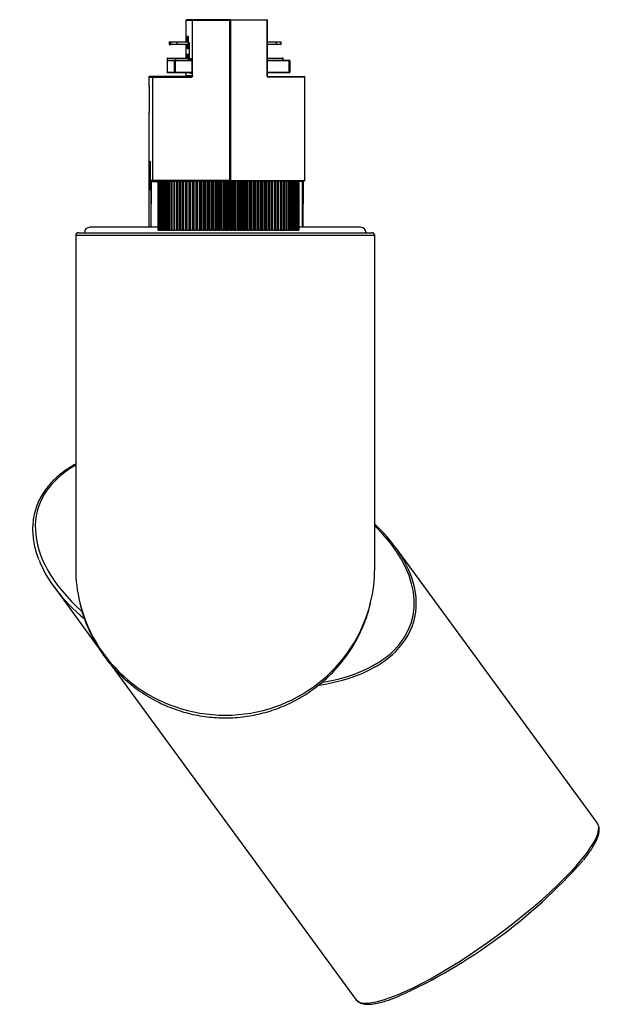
# Model space of a CAD drawing. Header units: millimetres. Extents: x 344 to 984, y 298 to 684.
# Tile 1 of 20: x 344 to 450, y 298 to 479. Entities that reach past the tile are written whole.
import ezdxf

# ---------------------------------------------------------------- set-up
doc = ezdxf.new("R2010")
doc.units = ezdxf.units.MM

msp = doc.modelspace()

# ---------------------------------------------------------------- linework, layer by layer
at = {"color": 7, "linetype": 'Continuous', "lineweight": 25}
for p, q in [((374.15, 479.07), (375.25, 479.07)), ((374.15, 475.12), (374.15, 479.07)), ((375.35, 479.17), (374.25, 479.17)), ((375.25, 479.07), (375.25, 468.82)), ((375.3, 479.07), (375.25, 479.07)), ((375.3, 468.82), (375.3, 479.07)), ((375.3, 479.07), (382.08, 479.07)), ((382.08, 479.17), (375.35, 479.17)), ((382.08, 479.17), (382.28, 479.17)), ((382.08, 479.07), (382.08, 449.57)), ((382.08, 479.07), (382.18, 479.07)), ((382.18, 449.57), (382.18, 479.07)), ((382.28, 479.07), (382.18, 479.07)), ((382.28, 479.17), (388.95, 479.17)), ((382.28, 479.07), (382.28, 449.57)), ((389, 479.07), (382.28, 479.07)), ((389, 468.82), (389, 479.07)), ((389, 479.07), (389.05, 479.07)), ((389.05, 479.07), (389.05, 468.82)), ((371.01, 475.12), (371.01, 474.62)), ((371.01, 475.12), (371.01, 474.62)), ((371.01, 475.12), (371.31, 475.12)), ((371.01, 475.12), (371.01, 475.12)), ((371.31, 474.62), (371.31, 475.12)), ((371.31, 475.12), (372.41, 475.12)), ((372.41, 475.12), (372.41, 474.62)), ((372.41, 475.12), (374.56, 475.12)), ((374.56, 476.08), (374.31, 476.08)), ((374.41, 475.98), (374.56, 475.98)), ((374.56, 473.88), (374.56, 476.08)), ((389.05, 475.12), (390.72, 475.12)), ((390.72, 474.62), (390.72, 475.12)), ((390.72, 475.12), (391.61, 475.12)), ((391.61, 474.62), (391.61, 475.12)), ((371.01, 474.62), (371.31, 474.62)), ((371.01, 474.62), (371.01, 474.62)), ((372.41, 474.62), (371.31, 474.62)), ((374.56, 474.62), (372.41, 474.62)), ((374.15, 472.12), (374.15, 474.62)), ((374.31, 473.88), (374.56, 473.88)), ((374.56, 473.98), (374.41, 473.98)), ((390.72, 474.62), (389.05, 474.62)), ((391.61, 474.62), (390.72, 474.62)), ((371.91, 471.62), (370.61, 471.62)), ((370.61, 471.62), (370.61, 469.52)), ((370.65, 472.02), (370.65, 471.7)), ((370.71, 471.72), (372.01, 471.72)), ((370.75, 472.12), (372.24, 472.12)), ((372.13, 471.62), (371.91, 471.62)), ((371.91, 471.62), (371.91, 469.52)), ((372.01, 471.72), (372.12, 471.72)), ((372.12, 471.72), (375.21, 471.72)), ((372.13, 471.62), (372.13, 469.52)), ((372.17, 472.02), (372.17, 471.72)), ((372.24, 472.12), (374.56, 472.12)), ((374.56, 472.78), (374.19, 472.78)), ((374.29, 472.68), (374.56, 472.68)), ((374.56, 471.72), (374.56, 472.78)), ((375.21, 471.98), (374.83, 471.98)), ((374.93, 471.88), (375.21, 471.88)), ((375.21, 469.32), (375.21, 471.98)), ((389.05, 472.12), (391.77, 472.12)), ((389.05, 471.72), (393.01, 471.72)), ((391.77, 472.12), (391.87, 472.12)), ((391.87, 472.02), (391.87, 471.72)), ((391.97, 471.72), (391.97, 472.02)), ((393.01, 471.72), (393.1, 471.72)), ((393.02, 471.62), (393.02, 469.52)), ((393.2, 471.62), (393.02, 471.62)), ((393.2, 471.62), (393.2, 469.52)), ((370.61, 469.52), (371.91, 469.52)), ((372.01, 469.42), (370.71, 469.42)), ((371.91, 469.52), (372.13, 469.52)), ((372.12, 469.42), (372.01, 469.42)), ((375.21, 469.42), (372.12, 469.42)), ((374.15, 468.82), (374.15, 469.42)), ((374.83, 469.32), (375.21, 469.32)), ((393.01, 469.42), (389.05, 469.42)), ((393.1, 469.42), (393.01, 469.42)), ((393.02, 469.52), (393.2, 469.52)), ((367.27, 468.62), (367.27, 466.89)), ((367.27, 468.62), (367.93, 468.62)), ((367.27, 468.62), (367.27, 466.89)), ((368.03, 468.72), (367.37, 468.72)), ((367.37, 468.72), (367.37, 468.72)), ((367.93, 468.62), (375.1, 468.62)), ((367.93, 468.62), (367.93, 449.57)), ((375.15, 468.72), (368.03, 468.72)), ((375.25, 468.82), (374.15, 468.82)), ((375.3, 468.82), (375.25, 468.82)), ((389, 468.82), (389.05, 468.82)), ((389.15, 468.72), (395.83, 468.72)), ((395.93, 449.57), (395.93, 468.62)), ((367.36, 466.89), (367.27, 466.89)), ((367.36, 462.12), (367.36, 466.89)), ((367.27, 462.12), (367.27, 440.98)), ((367.27, 462.12), (367.36, 462.12)), ((367.93, 449.57), (367.64, 449.57)), ((367.74, 449.47), (368.03, 449.47)), ((382.08, 449.57), (367.93, 449.57)), ((368.03, 449.47), (382.08, 449.47)), ((368.93, 449.47), (368.93, 440.47)), ((368.94, 449.47), (368.94, 440.47)), ((368.94, 449.47), (368.94, 440.47)), ((368.94, 449.47), (368.94, 449.47)), ((368.94, 449.47), (368.94, 440.47)), ((368.95, 449.47), (368.95, 440.47)), ((368.98, 449.47), (368.98, 440.47)), ((369, 449.47), (369, 440.47)), ((369, 449.47), (369, 440.47)), ((369, 449.47), (369, 449.47)), ((369.01, 449.47), (369.01, 440.47)), ((369.07, 449.47), (369.07, 440.47)), ((369.09, 449.47), (369.09, 440.47)), ((369.09, 449.47), (369.1, 449.47)), ((369.1, 449.47), (369.1, 440.47)), ((369.12, 449.47), (369.12, 440.47)), ((369.21, 449.47), (369.21, 440.47)), ((369.24, 449.47), (369.24, 440.47)), ((369.24, 449.47), (369.24, 440.47)), ((369.24, 449.47), (369.24, 449.47)), ((369.27, 449.47), (369.27, 440.47)), ((369.39, 449.47), (369.39, 440.47)), ((369.42, 449.47), (369.42, 440.47)), ((369.42, 449.47), (369.43, 449.47)), ((369.43, 449.47), (369.43, 440.47)), ((369.46, 449.47), (369.46, 440.47)), ((369.62, 449.47), (369.62, 440.47)), ((369.65, 449.47), (369.65, 440.47)), ((369.65, 449.47), (369.66, 449.47)), ((369.66, 449.47), (369.66, 440.47)), ((369.7, 449.47), (369.7, 440.47)), ((369.88, 449.47), (369.88, 440.47)), ((369.93, 449.47), (369.93, 440.47)), ((369.93, 449.47), (369.94, 449.47)), ((369.94, 449.47), (369.94, 440.47)), ((369.99, 449.47), (369.99, 440.47)), ((370.19, 449.47), (370.19, 440.47)), ((370.24, 449.47), (370.24, 440.47)), ((370.24, 449.47), (370.26, 449.47)), ((370.26, 449.47), (370.26, 440.47)), ((370.31, 449.47), (370.31, 440.47)), ((370.54, 449.47), (370.54, 440.47)), ((370.6, 449.47), (370.6, 440.47)), ((370.6, 449.47), (370.62, 449.47)), ((370.62, 449.47), (370.62, 440.47)), ((370.68, 449.47), (370.68, 440.47)), ((370.93, 449.47), (370.93, 440.47)), ((371, 449.47), (371, 440.47)), ((371, 449.47), (371.01, 449.47)), ((371.01, 449.47), (371.01, 440.47)), ((371.08, 449.47), (371.08, 440.47)), ((371.36, 449.47), (371.36, 440.47)), ((371.43, 449.47), (371.43, 440.47)), ((371.43, 449.47), (371.45, 449.47)), ((371.45, 449.47), (371.45, 440.47)), ((371.52, 449.47), (371.52, 440.47)), ((371.83, 449.47), (371.83, 440.47)), ((371.91, 449.47), (371.91, 440.47)), ((371.91, 449.47), (371.92, 449.47)), ((371.92, 449.47), (371.92, 440.47)), ((372, 449.47), (372, 440.47)), ((372.33, 449.47), (372.33, 440.47)), ((372.41, 449.47), (372.41, 440.47)), ((372.41, 449.47), (372.43, 449.47)), ((372.43, 449.47), (372.43, 440.47)), ((372.52, 449.47), (372.52, 440.47)), ((372.87, 449.47), (372.87, 440.47)), ((372.95, 449.47), (372.95, 440.47)), ((372.95, 449.47), (372.97, 449.47)), ((372.97, 449.47), (372.97, 440.47)), ((373.06, 449.47), (373.06, 440.47)), ((373.42, 449.47), (373.42, 440.47)), ((373.43, 449.47), (373.43, 440.47)), ((373.53, 449.47), (373.53, 440.47)), ((373.53, 449.47), (373.55, 449.47)), ((373.55, 449.47), (373.55, 440.47)), ((373.64, 449.47), (373.64, 440.47)), ((373.99, 449.47), (373.99, 440.47)), ((374.03, 449.47), (374.03, 440.47)), ((374.13, 449.47), (374.13, 440.47)), ((374.13, 449.47), (374.15, 449.47)), ((374.15, 449.47), (374.15, 440.47)), ((374.25, 449.47), (374.25, 440.47)), ((374.6, 449.47), (374.6, 440.47)), ((374.66, 449.47), (374.66, 440.47)), ((374.76, 449.47), (374.76, 440.47)), ((374.76, 449.47), (374.78, 449.47)), ((374.78, 449.47), (374.78, 440.47)), ((374.88, 449.47), (374.88, 440.47)), ((375.23, 449.47), (375.23, 440.47)), ((375.31, 449.47), (375.31, 440.47)), ((375.41, 449.47), (375.41, 440.47)), ((375.41, 449.47), (375.44, 449.47)), ((375.44, 449.47), (375.44, 440.47)), ((375.54, 449.47), (375.54, 440.47)), ((375.88, 449.47), (375.88, 440.47)), ((375.98, 449.47), (375.98, 440.47)), ((376.09, 449.47), (376.09, 440.47)), ((376.09, 449.47), (376.11, 449.47)), ((376.11, 449.47), (376.11, 440.47)), ((376.22, 449.47), (376.22, 440.47)), ((376.56, 449.47), (376.56, 440.47)), ((376.67, 449.47), (376.67, 440.47)), ((376.78, 449.47), (376.78, 440.47)), ((376.78, 449.47), (376.81, 449.47)), ((376.81, 449.47), (376.81, 440.47)), ((376.92, 449.47), (376.92, 440.47)), ((377.25, 449.47), (377.25, 440.47)), ((377.39, 449.47), (377.39, 440.47)), ((377.5, 449.47), (377.5, 440.47)), ((377.5, 449.47), (377.53, 449.47)), ((377.53, 449.47), (377.53, 440.47)), ((377.64, 449.47), (377.64, 440.47)), ((377.96, 449.47), (377.96, 440.47)), ((378.11, 449.47), (378.11, 440.47)), ((378.23, 449.47), (378.23, 440.47)), ((378.23, 449.47), (378.26, 449.47)), ((378.26, 449.47), (378.26, 440.47)), ((378.37, 449.47), (378.37, 440.47)), ((378.68, 449.47), (378.68, 440.47)), ((378.86, 449.47), (378.86, 440.47)), ((378.97, 449.47), (378.97, 440.47)), ((378.97, 449.47), (379, 449.47)), ((379, 449.47), (379, 440.47)), ((379.12, 449.47), (379.12, 440.47)), ((379.42, 449.47), (379.42, 440.47)), ((379.61, 449.47), (379.61, 440.47)), ((379.73, 449.47), (379.73, 440.47)), ((379.73, 449.47), (379.76, 449.47)), ((379.76, 449.47), (379.76, 440.47)), ((379.87, 449.47), (379.87, 440.47)), ((380.16, 449.47), (380.16, 440.47)), ((380.37, 449.47), (380.37, 440.47)), ((380.49, 449.47), (380.49, 440.47)), ((380.49, 449.47), (380.52, 449.47)), ((380.52, 449.47), (380.52, 440.47)), ((380.64, 449.47), (380.64, 440.47)), ((380.91, 449.47), (380.91, 440.47)), ((381.14, 449.47), (381.14, 440.47)), ((381.26, 449.47), (381.26, 440.47)), ((381.26, 449.47), (381.28, 449.47)), ((381.28, 449.47), (381.28, 440.47)), ((381.4, 449.47), (381.4, 440.47)), ((381.67, 449.47), (381.67, 440.47)), ((381.9, 449.47), (381.9, 440.47)), ((382.02, 449.47), (382.02, 440.47)), ((382.02, 449.47), (382.05, 449.47)), ((382.05, 449.47), (382.05, 440.47)), ((382.08, 449.57), (382.18, 449.57)), ((382.17, 449.47), (382.08, 449.47)), ((382.17, 449.47), (382.17, 440.47)), ((382.17, 449.47), (382.24, 449.47)), ((382.28, 449.57), (382.18, 449.57)), ((382.28, 449.47), (382.24, 449.47)), ((395.83, 449.47), (382.28, 449.47)), ((382.42, 449.47), (382.42, 440.47)), ((382.67, 449.47), (382.67, 440.47)), ((382.79, 449.47), (382.79, 440.47)), ((382.79, 449.47), (382.82, 449.47)), ((382.82, 449.47), (382.82, 440.47)), ((382.94, 449.47), (382.94, 440.47)), ((383.17, 449.47), (383.17, 440.47)), ((383.44, 449.47), (383.44, 440.47)), ((383.56, 449.47), (383.56, 440.47)), ((383.56, 449.47), (383.59, 449.47)), ((383.59, 449.47), (383.59, 440.47)), ((383.71, 449.47), (383.71, 440.47)), ((383.92, 449.47), (383.92, 440.47)), ((384.2, 449.47), (384.2, 440.47)), ((384.32, 449.47), (384.32, 440.47)), ((384.32, 449.47), (384.35, 449.47)), ((384.35, 449.47), (384.35, 440.47)), ((384.46, 449.47), (384.46, 440.47)), ((384.66, 449.47), (384.66, 440.47)), ((384.95, 449.47), (384.95, 440.47)), ((385.07, 449.47), (385.07, 440.47)), ((385.07, 449.47), (385.1, 449.47)), ((385.1, 449.47), (385.1, 440.47)), ((385.21, 449.47), (385.21, 440.47)), ((385.39, 449.47), (385.39, 440.47)), ((385.69, 449.47), (385.69, 440.47)), ((385.81, 449.47), (385.81, 440.47)), ((385.81, 449.47), (385.84, 449.47)), ((385.84, 449.47), (385.84, 440.47)), ((385.95, 449.47), (385.95, 440.47)), ((386.11, 449.47), (386.11, 440.47)), ((386.42, 449.47), (386.42, 440.47)), ((386.53, 449.47), (386.53, 440.47)), ((386.53, 449.47), (386.56, 449.47)), ((386.56, 449.47), (386.56, 440.47)), ((386.67, 449.47), (386.67, 440.47)), ((386.82, 449.47), (386.82, 440.47)), ((387.14, 449.47), (387.14, 440.47)), ((387.24, 449.47), (387.24, 440.47)), ((387.24, 449.47), (387.27, 449.47)), ((387.27, 449.47), (387.27, 440.47)), ((387.38, 449.47), (387.38, 440.47)), ((387.5, 449.47), (387.5, 440.47)), ((387.83, 449.47), (387.83, 440.47)), ((387.94, 449.47), (387.94, 440.47)), ((387.94, 449.47), (387.96, 449.47)), ((387.96, 449.47), (387.96, 440.47)), ((388.07, 449.47), (388.07, 440.47)), ((388.17, 449.47), (388.17, 440.47)), ((388.5, 449.47), (388.5, 440.47)), ((388.61, 449.47), (388.61, 440.47)), ((388.61, 449.47), (388.63, 449.47)), ((388.63, 449.47), (388.63, 440.47)), ((388.73, 449.47), (388.73, 440.47)), ((388.82, 449.47), (388.82, 440.47)), ((389.15, 449.47), (389.15, 440.47)), ((389.25, 449.47), (389.25, 440.47)), ((389.25, 449.47), (389.28, 449.47)), ((389.28, 449.47), (389.28, 440.47)), ((389.37, 449.47), (389.37, 440.47)), ((389.44, 449.47), (389.44, 440.47)), ((389.78, 449.47), (389.78, 440.47)), ((389.87, 449.47), (389.87, 440.47)), ((389.87, 449.47), (389.9, 449.47)), ((389.9, 449.47), (389.9, 440.47)), ((389.99, 449.47), (389.99, 440.47)), ((390.03, 449.47), (390.03, 440.47)), ((390.38, 449.47), (390.38, 440.47)), ((390.47, 449.47), (390.47, 440.47)), ((390.47, 449.47), (390.49, 449.47)), ((390.49, 449.47), (390.49, 440.47)), ((390.58, 449.47), (390.58, 440.47)), ((390.6, 449.47), (390.6, 440.47)), ((390.94, 449.47), (390.94, 440.47)), ((391.03, 449.47), (391.03, 440.47)), ((391.03, 449.47), (391.05, 449.47)), ((391.05, 449.47), (391.05, 440.47)), ((391.13, 449.47), (391.13, 440.47)), ((391.13, 449.47), (391.13, 440.47)), ((391.48, 449.47), (391.48, 440.47)), ((391.56, 449.47), (391.56, 440.47)), ((391.56, 449.47), (391.58, 449.47)), ((391.58, 449.47), (391.58, 440.47)), ((391.66, 449.47), (391.66, 440.47)), ((391.98, 449.47), (391.98, 440.47)), ((392.06, 449.47), (392.06, 440.47)), ((392.06, 449.47), (392.07, 449.47)), ((392.07, 449.47), (392.07, 440.47)), ((392.15, 449.47), (392.15, 440.47)), ((392.45, 449.47), (392.45, 440.47)), ((392.52, 449.47), (392.52, 440.47)), ((392.52, 449.47), (392.53, 449.47)), ((392.53, 449.47), (392.53, 440.47)), ((392.6, 449.47), (392.6, 440.47)), ((392.88, 449.47), (392.88, 440.47)), ((392.94, 449.47), (392.94, 440.47)), ((392.94, 449.47), (392.96, 449.47)), ((392.96, 449.47), (392.96, 440.47)), ((393.02, 449.47), (393.02, 440.47)), ((393.27, 449.47), (393.27, 440.47)), ((393.33, 449.47), (393.33, 440.47)), ((393.33, 449.47), (393.34, 449.47)), ((393.34, 449.47), (393.34, 440.47)), ((393.4, 449.47), (393.4, 440.47)), ((393.62, 449.47), (393.62, 440.47)), ((393.67, 449.47), (393.67, 440.47)), ((393.67, 449.47), (393.68, 449.47)), ((393.68, 449.47), (393.68, 440.47)), ((393.73, 449.47), (393.73, 440.47)), ((393.93, 449.47), (393.93, 440.47)), ((393.98, 449.47), (393.98, 440.47)), ((393.98, 449.47), (393.99, 449.47)), ((393.99, 449.47), (393.99, 440.47)), ((394.03, 449.47), (394.03, 440.47)), ((394.2, 449.47), (394.2, 440.47)), ((394.24, 449.47), (394.24, 440.47)), ((394.24, 449.47), (394.25, 449.47)), ((394.25, 449.47), (394.25, 440.47)), ((394.28, 449.47), (394.28, 440.47)), ((394.42, 449.47), (394.42, 440.47)), ((394.45, 449.47), (394.45, 440.47)), ((394.45, 449.47), (394.46, 449.47)), ((394.46, 449.47), (394.46, 440.47)), ((394.49, 449.47), (394.49, 440.47)), ((394.6, 449.47), (394.6, 440.47)), ((394.63, 449.47), (394.63, 440.47)), ((394.63, 449.47), (394.63, 440.47)), ((394.63, 449.47), (394.63, 449.47)), ((394.66, 449.47), (394.66, 440.47)), ((394.74, 449.47), (394.74, 440.47)), ((394.76, 449.47), (394.76, 440.47)), ((394.76, 449.47), (394.76, 440.47)), ((394.76, 449.47), (394.76, 449.47)), ((394.78, 449.47), (394.78, 440.47)), ((394.83, 449.47), (394.83, 440.47)), ((394.84, 449.47), (394.84, 440.47)), ((394.84, 449.47), (394.84, 440.47)), ((394.84, 449.47), (394.84, 449.47)), ((394.85, 449.47), (394.85, 440.47)), ((394.88, 449.47), (394.88, 440.47)), ((394.88, 449.47), (394.88, 440.47)), ((394.88, 449.47), (394.88, 440.47)), ((394.88, 449.47), (394.88, 449.47)), ((394.88, 449.47), (394.88, 440.47)), ((395.63, 449.41), (395.61, 440.98)), ((368.96, 440.98), (356.41, 440.98)), ((368.93, 440.47), (368.94, 440.47)), ((368.95, 440.47), (368.94, 440.47)), ((368.94, 440.47), (368.94, 440.47)), ((368.94, 440.47), (368.94, 440.47)), ((368.95, 440.47), (368.98, 440.47)), ((369, 440.47), (368.98, 440.47)), ((369.01, 440.47), (369, 440.47)), ((369, 440.47), (369, 440.47)), ((369.01, 440.47), (369.07, 440.47)), ((369.09, 440.47), (369.07, 440.47)), ((369.09, 440.47), (369.1, 440.47)), ((369.12, 440.47), (369.1, 440.47)), ((369.12, 440.47), (369.21, 440.47)), ((369.24, 440.47), (369.21, 440.47)), ((369.27, 440.47), (369.24, 440.47)), ((369.24, 440.47), (369.24, 440.47)), ((369.27, 440.47), (369.39, 440.47)), ((369.42, 440.47), (369.39, 440.47)), ((369.42, 440.47), (369.43, 440.47)), ((369.46, 440.47), (369.43, 440.47)), ((369.46, 440.47), (369.62, 440.47)), ((369.65, 440.47), (369.62, 440.47)), ((369.65, 440.47), (369.66, 440.47)), ((369.7, 440.47), (369.66, 440.47)), ((369.7, 440.47), (369.88, 440.47)), ((369.93, 440.47), (369.88, 440.47)), ((369.93, 440.47), (369.94, 440.47)), ((369.99, 440.47), (369.94, 440.47)), ((369.99, 440.47), (370.19, 440.47)), ((370.24, 440.47), (370.19, 440.47)), ((370.24, 440.47), (370.26, 440.47)), ((370.31, 440.47), (370.26, 440.47)), ((370.31, 440.47), (370.54, 440.47)), ((370.6, 440.47), (370.54, 440.47)), ((370.6, 440.47), (370.62, 440.47)), ((370.68, 440.47), (370.62, 440.47)), ((370.68, 440.47), (370.93, 440.47)), ((371, 440.47), (370.93, 440.47)), ((371, 440.47), (371.01, 440.47)), ((371.08, 440.47), (371.01, 440.47)), ((371.08, 440.47), (371.36, 440.47)), ((371.43, 440.47), (371.36, 440.47)), ((371.43, 440.47), (371.45, 440.47)), ((371.52, 440.47), (371.45, 440.47)), ((371.52, 440.47), (371.83, 440.47)), ((371.91, 440.47), (371.83, 440.47)), ((371.91, 440.47), (371.92, 440.47)), ((372, 440.47), (371.92, 440.47)), ((372, 440.47), (372.33, 440.47)), ((372.41, 440.47), (372.33, 440.47)), ((372.41, 440.47), (372.43, 440.47)), ((372.52, 440.47), (372.43, 440.47)), ((372.52, 440.47), (372.87, 440.47)), ((372.95, 440.47), (372.87, 440.47)), ((372.95, 440.47), (372.97, 440.47)), ((373.06, 440.47), (372.97, 440.47)), ((373.06, 440.47), (373.42, 440.47)), ((373.42, 440.47), (373.43, 440.47)), ((373.53, 440.47), (373.43, 440.47)), ((373.53, 440.47), (373.55, 440.47)), ((373.64, 440.47), (373.55, 440.47)), ((373.64, 440.47), (373.99, 440.47)), ((373.99, 440.47), (374.03, 440.47)), ((374.13, 440.47), (374.03, 440.47)), ((374.13, 440.47), (374.15, 440.47)), ((374.25, 440.47), (374.15, 440.47)), ((374.25, 440.47), (374.6, 440.47)), ((374.6, 440.47), (374.66, 440.47)), ((374.76, 440.47), (374.66, 440.47)), ((374.76, 440.47), (374.78, 440.47)), ((374.88, 440.47), (374.78, 440.47)), ((374.88, 440.47), (375.23, 440.47)), ((375.23, 440.47), (375.31, 440.47)), ((375.41, 440.47), (375.31, 440.47)), ((375.41, 440.47), (375.44, 440.47)), ((375.54, 440.47), (375.44, 440.47)), ((375.54, 440.47), (375.88, 440.47)), ((375.88, 440.47), (375.98, 440.47)), ((376.09, 440.47), (375.98, 440.47)), ((376.09, 440.47), (376.11, 440.47)), ((376.22, 440.47), (376.11, 440.47)), ((376.22, 440.47), (376.56, 440.47)), ((376.56, 440.47), (376.67, 440.47)), ((376.78, 440.47), (376.67, 440.47)), ((376.78, 440.47), (376.81, 440.47)), ((376.92, 440.47), (376.81, 440.47)), ((376.92, 440.47), (377.25, 440.47)), ((377.25, 440.47), (377.39, 440.47)), ((377.5, 440.47), (377.39, 440.47)), ((377.5, 440.47), (377.53, 440.47)), ((377.64, 440.47), (377.53, 440.47)), ((377.64, 440.47), (377.96, 440.47)), ((377.96, 440.47), (378.11, 440.47)), ((378.23, 440.47), (378.11, 440.47)), ((378.23, 440.47), (378.26, 440.47)), ((378.37, 440.47), (378.26, 440.47)), ((378.37, 440.47), (378.68, 440.47)), ((378.68, 440.47), (378.86, 440.47)), ((378.97, 440.47), (378.86, 440.47)), ((378.97, 440.47), (379, 440.47)), ((379.12, 440.47), (379, 440.47)), ((379.12, 440.47), (379.42, 440.47)), ((379.42, 440.47), (379.61, 440.47)), ((379.73, 440.47), (379.61, 440.47)), ((379.73, 440.47), (379.76, 440.47)), ((379.87, 440.47), (379.76, 440.47)), ((379.87, 440.47), (380.16, 440.47)), ((380.16, 440.47), (380.37, 440.47)), ((380.49, 440.47), (380.37, 440.47)), ((380.49, 440.47), (380.52, 440.47)), ((380.64, 440.47), (380.52, 440.47)), ((380.64, 440.47), (380.91, 440.47)), ((380.91, 440.47), (381.14, 440.47)), ((381.26, 440.47), (381.14, 440.47)), ((381.26, 440.47), (381.28, 440.47)), ((381.4, 440.47), (381.28, 440.47)), ((381.4, 440.47), (381.67, 440.47)), ((381.67, 440.47), (381.9, 440.47)), ((382.02, 440.47), (381.9, 440.47)), ((382.02, 440.47), (382.05, 440.47)), ((382.17, 440.47), (382.05, 440.47)), ((382.17, 440.47), (382.42, 440.47)), ((382.42, 440.47), (382.67, 440.47)), ((382.79, 440.47), (382.67, 440.47)), ((382.79, 440.47), (382.82, 440.47)), ((382.94, 440.47), (382.82, 440.47)), ((382.94, 440.47), (383.17, 440.47)), ((383.17, 440.47), (383.44, 440.47)), ((383.56, 440.47), (383.44, 440.47)), ((383.56, 440.47), (383.59, 440.47)), ((383.71, 440.47), (383.59, 440.47)), ((383.71, 440.47), (383.92, 440.47)), ((383.92, 440.47), (384.2, 440.47)), ((384.32, 440.47), (384.2, 440.47)), ((384.32, 440.47), (384.35, 440.47)), ((384.46, 440.47), (384.35, 440.47)), ((384.46, 440.47), (384.66, 440.47)), ((384.66, 440.47), (384.95, 440.47)), ((385.07, 440.47), (384.95, 440.47)), ((385.07, 440.47), (385.1, 440.47)), ((385.21, 440.47), (385.1, 440.47)), ((385.21, 440.47), (385.39, 440.47)), ((385.39, 440.47), (385.69, 440.47)), ((385.81, 440.47), (385.69, 440.47)), ((385.81, 440.47), (385.84, 440.47)), ((385.95, 440.47), (385.84, 440.47)), ((385.95, 440.47), (386.11, 440.47)), ((386.11, 440.47), (386.42, 440.47)), ((386.53, 440.47), (386.42, 440.47)), ((386.53, 440.47), (386.56, 440.47)), ((386.67, 440.47), (386.56, 440.47)), ((386.67, 440.47), (386.82, 440.47)), ((386.82, 440.47), (387.14, 440.47)), ((387.24, 440.47), (387.14, 440.47)), ((387.24, 440.47), (387.27, 440.47)), ((387.38, 440.47), (387.27, 440.47)), ((387.38, 440.47), (387.5, 440.47)), ((387.5, 440.47), (387.83, 440.47)), ((387.94, 440.47), (387.83, 440.47)), ((387.94, 440.47), (387.96, 440.47)), ((388.07, 440.47), (387.96, 440.47)), ((388.07, 440.47), (388.17, 440.47)), ((388.17, 440.47), (388.5, 440.47)), ((388.61, 440.47), (388.5, 440.47)), ((388.61, 440.47), (388.63, 440.47)), ((388.73, 440.47), (388.63, 440.47)), ((388.73, 440.47), (388.82, 440.47)), ((388.82, 440.47), (389.15, 440.47)), ((389.25, 440.47), (389.15, 440.47)), ((389.25, 440.47), (389.28, 440.47)), ((389.37, 440.47), (389.28, 440.47)), ((389.37, 440.47), (389.44, 440.47)), ((389.44, 440.47), (389.78, 440.47)), ((389.87, 440.47), (389.78, 440.47)), ((389.87, 440.47), (389.9, 440.47)), ((389.99, 440.47), (389.9, 440.47)), ((389.99, 440.47), (390.03, 440.47)), ((390.03, 440.47), (390.38, 440.47)), ((390.47, 440.47), (390.38, 440.47)), ((390.47, 440.47), (390.49, 440.47)), ((390.58, 440.47), (390.49, 440.47)), ((390.58, 440.47), (390.6, 440.47)), ((390.6, 440.47), (390.94, 440.47)), ((391.03, 440.47), (390.94, 440.47)), ((391.03, 440.47), (391.05, 440.47)), ((391.13, 440.47), (391.05, 440.47)), ((391.13, 440.47), (391.13, 440.47)), ((391.13, 440.47), (391.48, 440.47)), ((391.56, 440.47), (391.48, 440.47)), ((391.56, 440.47), (391.58, 440.47)), ((391.66, 440.47), (391.58, 440.47)), ((391.66, 440.47), (391.98, 440.47)), ((392.06, 440.47), (391.98, 440.47)), ((392.06, 440.47), (392.07, 440.47)), ((392.15, 440.47), (392.07, 440.47)), ((392.15, 440.47), (392.45, 440.47)), ((392.52, 440.47), (392.45, 440.47)), ((392.52, 440.47), (392.53, 440.47)), ((392.6, 440.47), (392.53, 440.47)), ((392.6, 440.47), (392.88, 440.47)), ((392.94, 440.47), (392.88, 440.47)), ((392.94, 440.47), (392.96, 440.47)), ((393.02, 440.47), (392.96, 440.47)), ((393.02, 440.47), (393.27, 440.47)), ((393.33, 440.47), (393.27, 440.47)), ((393.33, 440.47), (393.34, 440.47)), ((393.4, 440.47), (393.34, 440.47)), ((393.4, 440.47), (393.62, 440.47)), ((393.67, 440.47), (393.62, 440.47)), ((393.67, 440.47), (393.68, 440.47)), ((393.73, 440.47), (393.68, 440.47)), ((393.73, 440.47), (393.93, 440.47)), ((393.98, 440.47), (393.93, 440.47)), ((393.98, 440.47), (393.99, 440.47)), ((394.03, 440.47), (393.99, 440.47)), ((394.03, 440.47), (394.2, 440.47)), ((394.24, 440.47), (394.2, 440.47)), ((394.24, 440.47), (394.25, 440.47)), ((394.28, 440.47), (394.25, 440.47)), ((394.28, 440.47), (394.42, 440.47)), ((394.45, 440.47), (394.42, 440.47)), ((394.45, 440.47), (394.46, 440.47)), ((394.49, 440.47), (394.46, 440.47)), ((394.49, 440.47), (394.6, 440.47)), ((394.63, 440.47), (394.6, 440.47)), ((394.63, 440.47), (394.63, 440.47)), ((394.66, 440.47), (394.63, 440.47)), ((394.66, 440.47), (394.74, 440.47)), ((394.76, 440.47), (394.74, 440.47)), ((394.76, 440.47), (394.76, 440.47)), ((394.78, 440.47), (394.76, 440.47)), ((394.78, 440.47), (394.83, 440.47)), ((406.21, 440.98), (394.83, 440.98)), ((394.84, 440.47), (394.83, 440.47)), ((394.84, 440.47), (394.84, 440.47)), ((394.85, 440.47), (394.84, 440.47)), ((394.85, 440.47), (394.88, 440.47)), ((394.88, 440.47), (394.88, 440.47)), ((394.88, 440.47), (394.88, 440.47)), ((394.88, 440.47), (394.88, 440.47)), ((353.81, 439.48), (353.81, 378.19)), ((354.31, 439.98), (408.31, 439.98)), ((408.81, 378.19), (408.81, 439.48)), ((449.76, 331.31), (412.63, 382.09)), ((349.84, 374.78), (357.96, 363.67)), ((360.36, 360.39), (405.36, 298.85)), ((412.05, 299), (412.12, 299.03)), ((412.12, 299.03), (412.18, 299.05))]:
    msp.add_line(p, q, dxfattribs=at)
at = {"color": 8, "linetype": 'Continuous', "lineweight": 25}
for p, q in [((374.31, 476.08), (374.31, 475.12)), ((374.41, 475.12), (374.41, 475.98)), ((374.31, 474.62), (374.31, 473.88)), ((374.41, 473.98), (374.41, 474.62)), ((372.17, 472.02), (370.65, 472.02)), ((375.21, 471.62), (372.13, 471.62)), ((374.56, 472.02), (372.17, 472.02)), ((374.19, 472.78), (374.19, 472.12)), ((374.29, 472.12), (374.29, 472.68)), ((374.83, 471.98), (374.83, 471.72)), ((374.93, 471.72), (374.93, 471.88)), ((391.87, 472.02), (389.05, 472.02)), ((393.02, 471.62), (389.05, 471.62)), ((391.97, 472.02), (391.87, 472.02)), ((372.13, 469.52), (375.21, 469.52)), ((374.83, 469.42), (374.83, 469.32)), ((389.05, 469.52), (393.02, 469.52)), ((367.27, 468.62), (367.27, 468.62)), ((395.93, 468.62), (389.2, 468.62)), ((367.27, 466.89), (367.27, 466.89)), ((367.27, 462.12), (367.27, 440.98)), ((367.27, 462.12), (367.27, 462.12)), ((367.63, 449.41), (367.61, 440.98)), ((367.71, 440.98), (367.74, 449.39)), ((367.74, 449.39), (368.93, 449.39)), ((382.28, 449.57), (395.93, 449.57)), ((395.53, 449.39), (394.88, 449.39)), ((395.51, 440.98), (395.53, 449.39)), ((408.81, 439.48), (353.81, 439.48))]:
    msp.add_line(p, q, dxfattribs=at)
at = {"color": 7, "linetype": 'Continuous', "lineweight": 25, "flags": 128}
for points in [[(375.3, 479.07), (375.3, 479.09), (375.31, 479.11), (375.31, 479.13), (375.32, 479.14), (375.32, 479.16), (375.33, 479.16), (375.34, 479.17), (375.35, 479.17)], [(389, 479.07), (389, 479.09), (388.99, 479.11), (388.99, 479.13), (388.98, 479.14), (388.98, 479.16), (388.97, 479.16), (388.96, 479.17), (388.95, 479.17)], [(374.73, 473.1), (374.73, 473.68), (374.73, 474.21), (374.72, 474.63), (374.71, 474.89), (374.7, 474.98), (374.69, 474.89), (374.68, 474.63), (374.67, 474.21), (374.67, 473.68), (374.67, 473.1), (374.67, 472.52), (374.67, 472), (374.68, 471.72)], [(375.1, 468.62), (375.1, 468.64), (375.1, 468.66), (375.11, 468.68), (375.11, 468.69), (375.12, 468.71), (375.13, 468.71), (375.14, 468.72), (375.15, 468.72)], [(389.2, 468.62), (389.2, 468.64), (389.19, 468.66), (389.19, 468.68), (389.18, 468.69), (389.18, 468.71), (389.17, 468.71), (389.16, 468.72), (389.15, 468.72)], [(367.43, 450.47), (367.43, 451.16), (367.43, 451.81), (367.44, 452.36), (367.45, 452.78), (367.46, 453.05), (367.48, 453.14), (367.49, 453.05), (367.5, 452.78), (367.51, 452.36), (367.52, 451.81), (367.52, 451.16), (367.52, 450.47), (367.52, 449.78), (367.52, 449.14), (367.51, 448.59), (367.5, 448.16), (367.49, 447.9), (367.48, 447.8), (367.46, 447.9), (367.45, 448.16), (367.44, 448.59), (367.43, 449.14), (367.43, 449.78), (367.43, 450.47)]]:
    msp.add_lwpolyline(points, dxfattribs=at)
at = {"color": 8, "linetype": 'Continuous', "lineweight": 25, "flags": 128}
for points in [[(411.66, 299.21), (412.98, 299.72), (414.38, 300.33), (415.86, 301.03), (417.43, 301.82), (419.05, 302.7), (420.73, 303.65), (422.45, 304.67), (424.2, 305.76), (425.98, 306.91), (427.76, 308.12), (429.55, 309.36), (431.32, 310.64), (433.07, 311.95), (434.78, 313.28), (436.45, 314.62), (438.06, 315.96), (439.6, 317.3), (441.07, 318.62), (442.45, 319.93), (443.74, 321.2), (444.93, 322.43), (446, 323.61), (446.96, 324.74), (447.8, 325.82), (448.51, 326.82), (449.09, 327.75), (449.53, 328.59), (449.83, 329.36), (449.99, 330.03), (450.01, 330.61), (449.89, 331.09), (449.76, 331.31)], [(405.36, 298.85), (405.68, 298.54), (406.15, 298.32), (406.76, 298.2), (407.5, 298.19), (408.36, 298.29), (409.35, 298.49), (410.45, 298.8), (411.66, 299.21)]]:
    msp.add_lwpolyline(points, dxfattribs=at)
at = {"color": 7, "linetype": 'Continuous', "lineweight": 25}
for centre, radius, start, end in [((374.25, 479.07), 0.1, 90.0046, 180.0046), ((375.35, 479.07), 0.1, 90.0046, 180.0046), ((380.04, 479.1), 2.04, 359.2973, 2.109), ((382.08, 479.07), 0.1, 359.9954, 89.9954), ((382.28, 479.07), 0.1, 90.0046, 180.0046), ((381.23, 479.1), 1.06, 358.6461, 4.0677), ((388.95, 479.07), 0.1, 359.9954, 89.9954), ((300.69, 472.99), 74.04, 359.0161, 0.0843), ((370.71, 471.62), 0.1, 90.0005, 180.0005), ((370.75, 472.02), 0.1, 90, 180), ((372.01, 471.62), 0.0992, 90.497, 180.4885), ((371.86, 471.65), 0.27, 354.7439, 16.1519), ((391.87, 472.02), 0.1, 0, 90), ((392.75, 471.65), 0.27, 354.7439, 16.1519), ((393.1, 471.62), 0.1, 359.9995, 89.9995), ((370.71, 469.52), 0.1, 179.9995, 269.9995), ((372.01, 469.52), 0.0992, 179.5115, 269.503), ((371.86, 469.5), 0.27, 343.8481, 5.2561), ((392.75, 469.5), 0.27, 343.8481, 5.2561), ((393.1, 469.52), 0.1, 270.0005, 0.0005), ((367.37, 468.62), 0.1, 90, 180), ((367.37, 468.62), 0.1, 90.0046, 180.0046), ((368.03, 468.62), 0.1, 90.0046, 180.0046), ((395.83, 468.62), 0.1, 0, 90), ((367.37, 466.89), 0.1, 180, 266.7509), ((367.37, 462.12), 0.1, 93.2491, 180), ((373.58, 449.4), 5.95, 178.7028, 179.9787), ((367.71, 449.56), 0.176, 243.8132, 277.8322), ((367.74, 449.57), 0.1, 179.9954, 269.9954), ((368.83, 449.41), 1.09, 176.5861, 180.982), ((368.03, 449.57), 0.1, 179.9954, 269.9954), ((380.04, 449.55), 2.04, 357.891, 0.7027), ((382.08, 449.57), 0.1, 270.0046, 0.0046), ((382.28, 449.57), 0.1, 179.9954, 269.9954), ((381.23, 449.55), 1.06, 355.9323, 1.3539), ((396.62, 449.41), 1.09, 176.5861, 180.982), ((395.56, 449.54), 0.156, 260.9483, 298.0573), ((395.83, 449.57), 0.1, 270, 0), ((356.41, 439.98), 1, 90, 180), ((406.21, 439.98), 1, 0, 90), ((354.31, 439.48), 0.5, 90, 180), ((408.31, 439.48), 0.5, 0, 90), ((371.67, 391.41), 100.88, 294.3905, 318.3684)]:
    msp.add_arc(centre, radius, start, end, dxfattribs=at)
at = {"color": 8, "linetype": 'Continuous', "lineweight": 25}
for centre, radius, start, end in [((367.37, 466.89), 0.1, 179.9956, 265.4568), ((367.37, 462.12), 0.1, 94.5432, 180.0044), ((367.91, 449.54), 0.277, 173.063, 180.2527)]:
    msp.add_arc(centre, radius, start, end, dxfattribs=at)
at = {"color": 7, "linetype": 'Continuous', "lineweight": 25}
for centre, major_axis, ratio, start_param, end_param in [((374.41, 476.08), (0.0713, -0.0713), 0.982179, 3.935981, 5.506778), ((374.41, 473.88), (0.0713, 0.0713), 0.982179, 0.776408, 2.347204), ((374.29, 472.78), (0.0713, -0.0713), 0.982179, 3.935981, 5.506778), ((374.93, 471.98), (0.0713, -0.0713), 0.982179, 3.935981, 5.506778), ((374.93, 469.32), (0.0713, 0.0713), 0.982179, 0.776408, 2.347204), ((381.23, 378.43), (34.77, -10.01), 0.569316, 0.387855, 0.834254), ((381.23, 378.43), (34.77, -10.01), 0.569316, 3.551173, 4.04938), ((381.31, 378.19), (27.5, 0), 0.981818, 3.141593, 3.377053), ((381.31, 378.19), (27.5, 0), 0.981818, 6.049167, 6.283185)]:
    msp.add_ellipse(centre, major_axis=major_axis, ratio=ratio, start_param=start_param, end_param=end_param, dxfattribs=at)
at = {"color": 8, "linetype": 'Continuous', "lineweight": 25}
for centre, major_axis, ratio, start_param, end_param in [((381.23, 378.79), (34.35, -10.42), 0.565933, 2.646467, 4.026248), ((381.23, 378.79), (34.35, -10.42), 0.565933, 5.988761, 7.11084), ((381.23, 378.43), (34.77, -10.01), 0.569316, 5.97758, 6.671041), ((381.31, 378.19), (27.5, 0), 0.981818, 3.377053, 6.049167), ((381.23, 378.43), (34.77, -10.01), 0.569316, 5.389795, 5.97758), ((381.23, 378.79), (34.35, -10.42), 0.565933, 5.423391, 5.988761)]:
    msp.add_ellipse(centre, major_axis=major_axis, ratio=ratio, start_param=start_param, end_param=end_param, dxfattribs=at)
at = {"color": 7, "linetype": 'Continuous', "lineweight": 25}
for points, knots in [([(372.17, 472.02), (372.17, 472.03), (372.17, 472.05), (372.18, 472.08), (372.2, 472.1), (372.22, 472.12), (372.23, 472.12), (372.24, 472.12), (372.24, 472.12)], [0, 0, 0, 0, 0.153995, 0.307429, 0.511756, 0.775307, 0.988892, 1, 1, 1, 1]), ([(391.87, 472.02), (391.87, 472.03), (391.87, 472.05), (391.85, 472.08), (391.83, 472.1), (391.8, 472.12), (391.78, 472.12), (391.77, 472.12), (391.77, 472.12)], [0, 0, 0, 0, 0.153995, 0.307429, 0.511756, 0.775307, 0.988892, 1, 1, 1, 1]), ([(374.05, 468.72), (374.06, 468.72), (374.08, 468.73), (374.11, 468.74), (374.13, 468.76), (374.14, 468.78), (374.15, 468.8), (374.15, 468.81), (374.15, 468.82)], [0, 0, 0, 0, 0.265302, 0.491865, 0.680267, 0.845171, 0.871071, 1, 1, 1, 1]), ([(375.3, 468.82), (375.3, 468.82), (375.3, 468.8), (375.29, 468.75), (375.25, 468.68), (375.19, 468.63), (375.13, 468.63), (375.1, 468.62)], [0, 0, 0, 0, 0.010561, 0.206445, 0.435662, 0.696095, 1, 1, 1, 1]), ([(375.15, 468.72), (375.16, 468.72), (375.19, 468.73), (375.22, 468.75), (375.24, 468.77), (375.25, 468.79), (375.25, 468.81), (375.25, 468.82), (375.25, 468.82), (375.25, 468.82)], [0, 0, 0, 0, 0.335623, 0.605636, 0.764019, 0.821505, 0.941912, 0.991048, 1, 1, 1, 1]), ([(389, 468.82), (389, 468.82), (389, 468.8), (389.01, 468.75), (389.05, 468.68), (389.11, 468.63), (389.17, 468.63), (389.2, 468.62)], [0, 0, 0, 0, 0.0105612, 0.206445, 0.4356624, 0.6960948, 1, 1, 1, 1]), ([(389.15, 468.72), (389.13, 468.72), (389.11, 468.73), (389.08, 468.75), (389.06, 468.77), (389.05, 468.79), (389.05, 468.81), (389.05, 468.82), (389.05, 468.82), (389.05, 468.82)], [0, 0, 0, 0, 0.335623, 0.605636, 0.764019, 0.821505, 0.941912, 0.991048, 1, 1, 1, 1]), ([(353.81, 397.39), (353.72, 397.35), (353.15, 397.06), (352.19, 396.44), (350.96, 395.54), (349.86, 394.56), (348.89, 393.53), (348.04, 392.43), (347.33, 391.27), (346.76, 390.06), (346.33, 388.8), (346.03, 387.5), (345.88, 386.14), (345.88, 384.75), (346.02, 383.32), (346.33, 381.85), (346.67, 380.68), (346.95, 380), (347.03, 379.81)], [0, 0, 0, 0, 0.012109, 0.077935, 0.14288, 0.207285, 0.271487, 0.335818, 0.400497, 0.465852, 0.532212, 0.599907, 0.669268, 0.740619, 0.814258, 0.890449, 0.9694, 1, 1, 1, 1]), ([(354.59, 371.78), (354.64, 371.55), (354.83, 370.66), (355.32, 369.15), (356.05, 367.26), (356.91, 365.45), (357.9, 363.71), (359, 362.07), (360.21, 360.52), (361.5, 359.08), (362.88, 357.75), (364.34, 356.53), (365.85, 355.42), (367.42, 354.43), (369.04, 353.56), (370.69, 352.81), (372.37, 352.17), (374.07, 351.64), (375.79, 351.23), (377.52, 350.94), (379.26, 350.75), (381, 350.68), (382.74, 350.71), (384.47, 350.86), (386.19, 351.11), (387.9, 351.47), (389.58, 351.95), (391.24, 352.53), (392.88, 353.22), (394.48, 354.03), (396.03, 354.94), (397.54, 355.97), (398.99, 357.1), (400.38, 358.35), (401.7, 359.7), (402.93, 361.16), (404.07, 362.71), (405.11, 364.36), (406.03, 366.1), (406.84, 367.91), (407.51, 369.79), (407.91, 371.1), (408.05, 371.79), (408.06, 371.82)], [0, 0, 0, 0, 0.011426, 0.043721, 0.075464, 0.106555, 0.136905, 0.166443, 0.195117, 0.222891, 0.249748, 0.27569, 0.300735, 0.324919, 0.348294, 0.370925, 0.392888, 0.414274, 0.435177, 0.455704, 0.475962, 0.496065, 0.516128, 0.536254, 0.556531, 0.577067, 0.597971, 0.619342, 0.641273, 0.663848, 0.687142, 0.711217, 0.736123, 0.761897, 0.78856, 0.816117, 0.844557, 0.873852, 0.903957, 0.934808, 0.966329, 0.998426, 1, 1, 1, 1]), ([(447.2, 324.5), (447.21, 324.51), (447.52, 324.88), (448.02, 325.56), (448.68, 326.51), (449.22, 327.4), (449.64, 328.23), (449.94, 329.01), (450.1, 329.7), (450.13, 330.31), (450.02, 330.82), (449.89, 331.16), (449.76, 331.3), (449.75, 331.31)], [0, 0, 0, 0, 0.005054, 0.118626, 0.232547, 0.346959, 0.46206, 0.578089, 0.695131, 0.799633, 0.896329, 0.98834, 1, 1, 1, 1]), ([(405.37, 298.86), (405.44, 298.77), (405.6, 298.54), (406, 298.29), (406.52, 298.09), (407.16, 297.99), (407.92, 297.99), (408.79, 298.09), (409.77, 298.29), (410.82, 298.58), (411.61, 298.84), (412.02, 298.99), (412.05, 299)], [0, 0, 0, 0, 0.066745, 0.16877, 0.27399, 0.387368, 0.508031, 0.631419, 0.754193, 0.875992, 0.990166, 1, 1, 1, 1]), ([(412.18, 299.05), (412.37, 299.12), (412.71, 299.25), (413.08, 299.4), (413.23, 299.47)], [0, 0, 0, 0, 0.565103, 1, 1, 1, 1])]:
    msp.add_open_spline(points, degree=3, knots=knots, dxfattribs=at)

doc.saveas('drawing.dxf')
